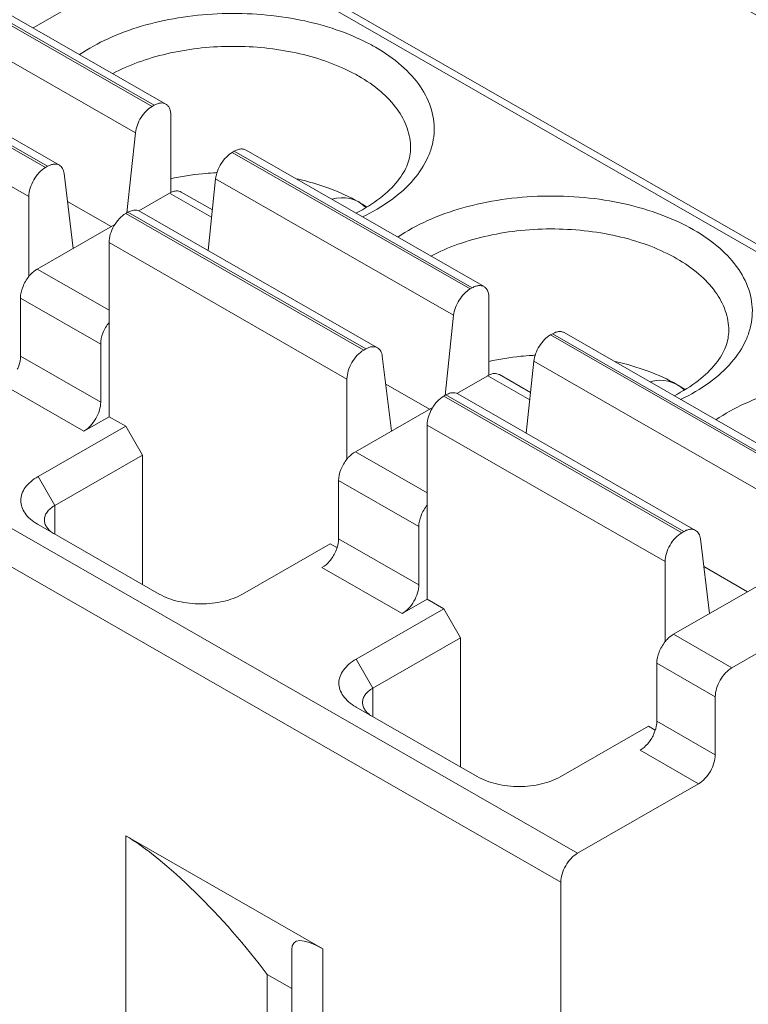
# Model space of a CAD drawing. Header units: centimetres. Extents: x -24.5 to 49.7, y -16.6 to 18.4.
# Tile 42 of 248: x -16.454 to -16.02, y -10.356 to -9.77. Entities that reach past the tile are written whole.
import ezdxf

# ---------------------------------------------------------------- set-up
doc = ezdxf.new("R2010")
doc.units = ezdxf.units.CM
doc.header["$MEASUREMENT"] = 0
doc.layers.add('layer 1', color=7, linetype='Continuous')

msp = doc.modelspace()

# ---------------------------------------------------------------- linework, layer by layer
at = {"layer": 'layer 1', "color": 1, "lineweight": 0}
msp.add_open_spline([(24.98821, 18.39808), (24.98821, 18.39808), (24.98821, -16.60193), (24.98821, -16.60193), (24.98821, -16.60193), (-24.51772, -16.60193), (-24.51772, -16.60193), (-24.51772, -16.60193), (-24.51772, 18.39808), (-24.51772, 18.39808), (-24.51772, 18.39808), (24.98821, 18.39808), (24.98821, 18.39808)], degree=3, knots=[0, 0, 0, 0, 0.25, 0.25, 0.25, 0.5, 0.5, 0.5, 0.75, 0.75, 0.75, 1, 1, 1, 1], dxfattribs=at)
at = {"layer": 'layer 1', "color": 5, "lineweight": 0}
msp.add_open_spline([(-23.26688, 17.18067), (-23.26688, 17.18067), (-23.26688, -15.60944), (-23.26688, -15.60944), (-23.26688, -15.60944), (23.98644, -15.60944), (23.98644, -15.60944)], degree=3, knots=[0, 0, 0, 0, 0.5, 0.5, 0.5, 1, 1, 1, 1], dxfattribs=at)
at = {"layer": 'layer 1', "lineweight": 9}
for points in [[(-15.17172, -10.10249), (-15.17172, -10.10249), (-18.91328, -7.95642), (-18.91328, -7.95642)], [(-15.31556, -10.16891), (-15.31556, -10.16891), (-17.4764, -8.92951), (-17.4764, -8.92951)], [(-15.52202, -12.03093), (-15.52202, -12.03093), (-20.59525, -9.12104), (-20.59525, -9.12104)], [(-20.51822, -9.33791), (-20.51822, -9.33791), (-15.59904, -12.15944), (-15.59904, -12.15944)], [(-16.34656, -9.71806), (-16.34656, -9.71806), (-16.44584, -9.775), (-16.44584, -9.775)], [(-16.34656, -9.71806), (-16.34656, -9.71806), (-15.75675, -10.05635), (-15.75675, -10.05635)], [(-16.33957, -9.71737), (-16.33957, -9.71737), (-15.74976, -10.05568), (-15.74976, -10.05568)], [(-16.37511, -9.82166), (-16.37511, -9.82166), (-16.51672, -9.74044), (-16.51672, -9.74044)], [(-16.5155, -9.73973), (-16.5155, -9.73973), (-16.37389, -9.82096), (-16.37389, -9.82096)], [(-16.5085, -9.73906), (-16.5085, -9.73906), (-16.36689, -9.82029), (-16.36689, -9.82029)], [(-16.52658, -9.7561), (-16.52658, -9.7561), (-16.38496, -9.83733), (-16.38496, -9.83733)], [(-16.43848, -9.85801), (-16.43848, -9.85801), (-16.58009, -9.77679), (-16.58009, -9.77679)], [(-16.57887, -9.77609), (-16.57887, -9.77609), (-16.43726, -9.85731), (-16.43726, -9.85731)], [(-16.57188, -9.7754), (-16.57188, -9.7754), (-16.43026, -9.85663), (-16.43026, -9.85663)], [(-16.24221, -9.78646), (-16.24432, -9.78525), (-16.24647, -9.7841), (-16.24865, -9.78302)], [(-16.59003, -9.794), (-16.59003, -9.794), (-16.44842, -9.87522), (-16.44842, -9.87522)], [(-16.25215, -9.80367), (-16.25426, -9.80246), (-16.25642, -9.80132), (-16.25862, -9.80025)], [(-16.37389, -9.82096), (-16.37389, -9.82096), (-16.37511, -9.82166), (-16.37511, -9.82166)], [(-16.36395, -9.87286), (-16.36395, -9.87286), (-16.36395, -9.82677), (-16.36395, -9.82677)], [(-16.38496, -9.83733), (-16.38496, -9.83733), (-16.39004, -9.88495), (-16.39004, -9.88495)], [(-16.32619, -9.84832), (-16.32619, -9.84832), (-16.32741, -9.84903), (-16.32741, -9.84903)], [(-16.32619, -9.84832), (-16.32619, -9.84832), (-16.18457, -9.92955), (-16.18457, -9.92955)], [(-16.31919, -9.84764), (-16.31919, -9.84764), (-16.17758, -9.92887), (-16.17758, -9.92887)], [(-16.18579, -9.93025), (-16.18579, -9.93025), (-16.32741, -9.84903), (-16.32741, -9.84903)], [(-16.43726, -9.85731), (-16.43726, -9.85731), (-16.43848, -9.85801), (-16.43848, -9.85801)], [(-16.422, -9.90612), (-16.422, -9.90612), (-16.4274, -9.86167), (-16.4274, -9.86167)], [(-16.34181, -9.90736), (-16.34181, -9.90736), (-16.33726, -9.86468), (-16.33726, -9.86468)], [(-16.33727, -9.8611), (-16.33768, -9.86112), (-16.33808, -9.86115), (-16.33848, -9.86117)], [(-16.33644, -9.86105), (-16.33671, -9.86106), (-16.33699, -9.86108), (-16.33727, -9.8611)], [(-16.33726, -9.86468), (-16.33726, -9.86468), (-16.19564, -9.94591), (-16.19564, -9.94591)], [(-16.44842, -9.87522), (-16.44842, -9.87522), (-16.44842, -9.92282), (-16.44842, -9.92282)], [(-16.39937, -9.89314), (-16.39937, -9.89314), (-16.42539, -9.87822), (-16.42539, -9.87822)], [(-16.38303, -9.88377), (-16.38303, -9.88377), (-16.36472, -9.87326), (-16.36472, -9.87326)], [(-16.36395, -9.87286), (-16.36421, -9.87299), (-16.36446, -9.87312), (-16.36472, -9.87326)], [(-16.36472, -9.87326), (-16.36472, -9.87326), (-16.33971, -9.88761), (-16.33971, -9.88761)], [(-16.33924, -9.88319), (-16.33924, -9.88319), (-16.35772, -9.87259), (-16.35772, -9.87259)], [(-16.24806, -9.88154), (-16.25365, -9.87633), (-16.26048, -9.87474), (-16.26822, -9.87684)], [(-16.38256, -9.88399), (-16.38256, -9.88399), (-16.24095, -9.96522), (-16.24095, -9.96522)], [(-16.24754, -9.88132), (-16.24905, -9.88033), (-16.25059, -9.87939), (-16.25215, -9.8785)], [(-16.38956, -9.88467), (-16.38956, -9.88467), (-16.39078, -9.88537), (-16.39078, -9.88537)], [(-16.24917, -9.9666), (-16.24917, -9.9666), (-16.39078, -9.88537), (-16.39078, -9.88537)], [(-16.38956, -9.88467), (-16.38956, -9.88467), (-16.24795, -9.9659), (-16.24795, -9.9659)], [(-16.44345, -9.91843), (-16.44345, -9.91843), (-16.39718, -9.89188), (-16.39718, -9.89188)], [(-16.40071, -9.90259), (-16.40071, -9.90259), (-16.40071, -10.0062), (-16.40071, -10.0062)], [(-16.40071, -9.90259), (-16.40071, -9.90259), (-16.25911, -9.98381), (-16.25911, -9.98381)], [(-16.40071, -9.94294), (-16.40071, -9.94294), (-16.44345, -9.91843), (-16.44345, -9.91843)], [(-16.12197, -10.26584), (-16.12197, -10.26584), (-16.71177, -9.92754), (-16.71177, -9.92754)], [(-16.18457, -9.92955), (-16.18457, -9.92955), (-16.18579, -9.93025), (-16.18579, -9.93025)], [(-16.45339, -9.97017), (-16.45339, -9.97017), (-16.45339, -9.93563), (-16.45339, -9.93563)], [(-16.45339, -9.93563), (-16.45339, -9.93563), (-16.40568, -9.963), (-16.40568, -9.963)], [(-16.17463, -9.98144), (-16.17463, -9.98144), (-16.17463, -9.93536), (-16.17463, -9.93536)], [(-16.7217, -9.94475), (-16.7217, -9.94475), (-16.1319, -10.28305), (-16.1319, -10.28305)], [(-16.19564, -9.94591), (-16.19564, -9.94591), (-16.20072, -9.99354), (-16.20072, -9.99354)], [(-16.13687, -9.95691), (-16.13687, -9.95691), (-16.13809, -9.95761), (-16.13809, -9.95761)], [(-15.99648, -10.03883), (-15.99648, -10.03883), (-16.13809, -9.95761), (-16.13809, -9.95761)], [(-16.13687, -9.95691), (-16.13687, -9.95691), (-15.99525, -10.03813), (-15.99525, -10.03813)], [(-16.12988, -9.95623), (-16.12988, -9.95623), (-15.98826, -10.03746), (-15.98826, -10.03746)], [(-16.40568, -9.99754), (-16.40568, -9.99754), (-16.40568, -9.963), (-16.40568, -9.963)], [(-16.24795, -9.9659), (-16.24795, -9.9659), (-16.24917, -9.9666), (-16.24917, -9.9666)], [(-16.40568, -9.99754), (-16.40568, -9.99754), (-16.45339, -9.97017), (-16.45339, -9.97017)], [(-16.23268, -10.01471), (-16.23268, -10.01471), (-16.23809, -9.97026), (-16.23809, -9.97026)], [(-16.14796, -9.96968), (-16.14836, -9.96971), (-16.14877, -9.96973), (-16.14917, -9.96976)], [(-16.14712, -9.96964), (-16.1474, -9.96965), (-16.14768, -9.96967), (-16.14796, -9.96968)], [(-16.1525, -10.01595), (-16.1525, -10.01595), (-16.14794, -9.97327), (-16.14794, -9.97327)], [(-16.14794, -9.97327), (-16.14794, -9.97327), (-16.00634, -10.0545), (-16.00634, -10.0545)], [(-16.19371, -9.99236), (-16.19371, -9.99236), (-16.1754, -9.98185), (-16.1754, -9.98185)], [(-16.17463, -9.98144), (-16.17489, -9.98157), (-16.17515, -9.9817), (-16.1754, -9.98185)], [(-16.1754, -9.98185), (-16.1754, -9.98185), (-16.15039, -9.99619), (-16.15039, -9.99619)], [(-16.14992, -9.99178), (-16.14992, -9.99178), (-16.16841, -9.98117), (-16.16841, -9.98117)], [(-16.05874, -9.99012), (-16.06434, -9.98492), (-16.07117, -9.98332), (-16.0789, -9.98542)], [(-16.46333, -9.98739), (-16.46333, -9.98739), (-16.41563, -10.01475), (-16.41563, -10.01475)], [(-16.25911, -9.98381), (-16.25911, -9.98381), (-16.25911, -10.03141), (-16.25911, -10.03141)], [(-16.21006, -10.00173), (-16.21006, -10.00173), (-16.23608, -9.98681), (-16.23608, -9.98681)], [(-16.05823, -9.9899), (-16.05973, -9.98892), (-16.06127, -9.98798), (-16.06283, -9.98709)], [(-16.20024, -9.99326), (-16.20024, -9.99326), (-16.20146, -9.99396), (-16.20146, -9.99396)], [(-16.05985, -10.07519), (-16.05985, -10.07519), (-16.20146, -9.99396), (-16.20146, -9.99396)], [(-16.20024, -9.99326), (-16.20024, -9.99326), (-16.05863, -10.07448), (-16.05863, -10.07448)], [(-16.19325, -9.99258), (-16.19325, -9.99258), (-16.05164, -10.07381), (-16.05164, -10.07381)], [(-16.25414, -10.02701), (-16.25414, -10.02701), (-16.20786, -10.00047), (-16.20786, -10.00047)], [(-16.41563, -10.01475), (-16.41563, -10.01475), (-16.40071, -10.0062), (-16.40071, -10.0062)], [(-16.39078, -10.0119), (-16.39078, -10.0119), (-16.40071, -10.0062), (-16.40071, -10.0062)], [(-16.39078, -10.0119), (-16.39078, -10.0119), (-16.44295, -10.04182), (-16.44295, -10.04182)], [(-16.39078, -10.0119), (-16.39078, -10.0119), (-16.38084, -10.02911), (-16.38084, -10.02911)], [(-16.21141, -10.01117), (-16.21141, -10.01117), (-16.06979, -10.09239), (-16.06979, -10.09239)], [(-16.21141, -10.01117), (-16.21141, -10.01117), (-16.21141, -10.11478), (-16.21141, -10.11478)], [(-16.38084, -10.02911), (-16.38084, -10.02911), (-16.43302, -10.05904), (-16.43302, -10.05904)], [(-16.38084, -10.02911), (-16.38084, -10.02911), (-16.38084, -10.10595), (-16.38084, -10.10595)], [(-16.21141, -10.05152), (-16.21141, -10.05152), (-16.25414, -10.02701), (-16.25414, -10.02701)], [(-16.43302, -10.05904), (-16.43302, -10.05904), (-16.44295, -10.04182), (-16.44295, -10.04182)], [(-16.26407, -10.04422), (-16.26407, -10.04422), (-16.21637, -10.07159), (-16.21637, -10.07159)], [(-16.26407, -10.07876), (-16.26407, -10.07876), (-16.26407, -10.04422), (-16.26407, -10.04422)], [(-16.43302, -10.07602), (-16.43302, -10.07602), (-16.43302, -10.05904), (-16.43302, -10.05904)], [(-16.44295, -10.07032), (-16.44295, -10.07032), (-16.44319, -10.07018), (-16.44319, -10.07018)], [(-16.37091, -10.11165), (-16.37091, -10.11165), (-16.44295, -10.07032), (-16.44295, -10.07032)], [(-16.21637, -10.10612), (-16.21637, -10.10612), (-16.21637, -10.07159), (-16.21637, -10.07159)], [(-16.05863, -10.07448), (-16.05863, -10.07448), (-16.05985, -10.07519), (-16.05985, -10.07519)], [(-16.32122, -10.11165), (-16.32122, -10.11165), (-16.26904, -10.08172), (-16.26904, -10.08172)], [(-16.26506, -10.08401), (-16.26506, -10.08401), (-16.26904, -10.08172), (-16.26904, -10.08172)], [(-16.21637, -10.10612), (-16.21637, -10.10612), (-16.26407, -10.07876), (-16.26407, -10.07876)], [(-16.04338, -10.12329), (-16.04338, -10.12329), (-16.04878, -10.07884), (-16.04878, -10.07884)], [(-16.06979, -10.09239), (-16.06979, -10.09239), (-16.06979, -10.13999), (-16.06979, -10.13999)], [(-16.06482, -10.1356), (-16.06482, -10.1356), (-15.98609, -10.09044), (-15.98609, -10.09044)], [(-16.27401, -10.09597), (-16.27401, -10.09597), (-16.22631, -10.12333), (-16.22631, -10.12333)], [(-16.02075, -10.11032), (-16.02075, -10.11032), (-16.04676, -10.09539), (-16.04676, -10.09539)], [(-15.58413, -12.92798), (-15.58413, -12.92798), (-20.50332, -10.10645), (-20.50332, -10.10645)], [(-16.03004, -10.15555), (-16.03004, -10.15555), (-15.95131, -10.11039), (-15.95131, -10.11039)], [(-15.59904, -12.93653), (-15.59904, -12.93653), (-20.51822, -10.115), (-20.51822, -10.115)], [(-16.22631, -10.12333), (-16.22631, -10.12333), (-16.21141, -10.11478), (-16.21141, -10.11478)], [(-16.20146, -10.12048), (-16.20146, -10.12048), (-16.21141, -10.11478), (-16.21141, -10.11478)], [(-16.20146, -10.12048), (-16.20146, -10.12048), (-16.25364, -10.15041), (-16.25364, -10.15041)], [(-16.20146, -10.12048), (-16.20146, -10.12048), (-16.19153, -10.1377), (-16.19153, -10.1377)], [(-16.03004, -10.15555), (-16.03004, -10.15555), (-16.06482, -10.1356), (-16.06482, -10.1356)], [(-16.19153, -10.1377), (-16.19153, -10.1377), (-16.2437, -10.16762), (-16.2437, -10.16762)], [(-16.19153, -10.1377), (-16.19153, -10.1377), (-16.19153, -10.21453), (-16.19153, -10.21453)], [(-16.2437, -10.16762), (-16.2437, -10.16762), (-16.25364, -10.15041), (-16.25364, -10.15041)], [(-16.07476, -10.15281), (-16.07476, -10.15281), (-16.03997, -10.17276), (-16.03997, -10.17276)], [(-16.07476, -10.18734), (-16.07476, -10.18734), (-16.07476, -10.15281), (-16.07476, -10.15281)], [(-16.2437, -10.18461), (-16.2437, -10.18461), (-16.2437, -10.16762), (-16.2437, -10.16762)], [(-16.03997, -10.2073), (-16.03997, -10.2073), (-16.03997, -10.17276), (-16.03997, -10.17276)], [(-16.25364, -10.17891), (-16.25364, -10.17891), (-16.25388, -10.17877), (-16.25388, -10.17877)], [(-16.25364, -10.17891), (-16.25364, -10.17891), (-16.18159, -10.22024), (-16.18159, -10.22024)], [(-16.03997, -10.2073), (-16.03997, -10.2073), (-16.07476, -10.18734), (-16.07476, -10.18734)], [(-16.1319, -10.22024), (-16.1319, -10.22024), (-16.07973, -10.19031), (-16.07973, -10.19031)], [(-16.07574, -10.19259), (-16.07574, -10.19259), (-16.07973, -10.19031), (-16.07973, -10.19031)], [(-16.08469, -10.20456), (-16.08469, -10.20456), (-16.04992, -10.22451), (-16.04992, -10.22451)], [(-16.12197, -10.26584), (-16.12197, -10.26584), (-16.04992, -10.22451), (-16.04992, -10.22451)], [(-16.39078, -10.25544), (-16.39078, -10.25544), (-16.39078, -10.5744), (-16.39078, -10.5744)], [(-16.27351, -10.32271), (-16.27351, -10.32271), (-16.39078, -10.25544), (-16.39078, -10.25544)], [(-16.30659, -10.33789), (-16.33175, -10.30401), (-16.368, -10.26851), (-16.39078, -10.25544)], [(-16.1319, -10.40393), (-16.1319, -10.40393), (-16.1319, -10.28305), (-16.1319, -10.28305)], [(-16.27351, -10.32271), (-16.28537, -10.3159), (-16.29203, -10.31613), (-16.29203, -10.32333)], [(-16.27351, -10.64166), (-16.27351, -10.64166), (-16.27351, -10.32271), (-16.27351, -10.32271)], [(-16.29203, -10.6423), (-16.29203, -10.6423), (-16.29203, -10.32333), (-16.29203, -10.32333)], [(-16.30659, -10.65686), (-16.30659, -10.65686), (-16.30659, -10.33789), (-16.30659, -10.33789)], [(-16.29203, -10.34624), (-16.29203, -10.34624), (-16.30659, -10.33789), (-16.30659, -10.33789)]]:
    msp.add_open_spline(points, degree=3, dxfattribs=at)
for points, knots in [([(-16.41822, -9.79088), (-16.41289, -9.78724), (-16.4072, -9.7841), (-16.40132, -9.78141), (-16.3949, -9.77846), (-16.38827, -9.77603), (-16.3815, -9.77403), (-16.3743, -9.7719), (-16.36696, -9.77025), (-16.35954, -9.76903), (-16.35186, -9.76777), (-16.34408, -9.76697), (-16.3363, -9.76661), (-16.32843, -9.76625), (-16.32054, -9.76632), (-16.31268, -9.76686), (-16.30494, -9.76739), (-16.29723, -9.76834), (-16.2896, -9.76977), (-16.28229, -9.77114), (-16.27506, -9.77294), (-16.26797, -9.77523), (-16.26136, -9.77737), (-16.25488, -9.77994), (-16.24865, -9.78302)], [0, 0, 0, 0, 0.125, 0.125, 0.125, 0.25, 0.25, 0.25, 0.375, 0.375, 0.375, 0.5, 0.5, 0.5, 0.625, 0.625, 0.625, 0.75, 0.75, 0.75, 0.875, 0.875, 0.875, 1, 1, 1, 1]), ([(-16.39847, -9.80216), (-16.39362, -9.79956), (-16.38855, -9.79734), (-16.38337, -9.79545), (-16.37783, -9.79342), (-16.37216, -9.79176), (-16.36641, -9.79042), (-16.35423, -9.78757), (-16.34171, -9.78615), (-16.32917, -9.78598), (-16.31657, -9.7858), (-16.30395, -9.78691), (-16.29161, -9.7894), (-16.28575, -9.7906), (-16.27994, -9.7921), (-16.27426, -9.79397), (-16.26892, -9.79573), (-16.26367, -9.79781), (-16.25862, -9.80025)], [0, 0, 0, 0, 0.166667, 0.166667, 0.166667, 0.333333, 0.333333, 0.333333, 0.5, 0.5, 0.5, 0.666667, 0.666667, 0.666667, 0.833333, 0.833333, 0.833333, 1, 1, 1, 1]), ([(-16.24221, -9.78646), (-16.2367, -9.78962), (-16.23143, -9.79326), (-16.22663, -9.79746), (-16.22238, -9.8012), (-16.21852, -9.80538), (-16.21534, -9.81008), (-16.2125, -9.81428), (-16.21022, -9.81889), (-16.20881, -9.82375), (-16.20815, -9.82605), (-16.20769, -9.82842), (-16.20744, -9.8308), (-16.20719, -9.83316), (-16.20715, -9.83553), (-16.20734, -9.8379), (-16.20752, -9.84028), (-16.20792, -9.84265), (-16.20852, -9.84496), (-16.20913, -9.84735), (-16.20996, -9.84967), (-16.21096, -9.85192), (-16.21312, -9.85674), (-16.21609, -9.8612), (-16.21954, -9.86522), (-16.22343, -9.86974), (-16.22791, -9.87371), (-16.23271, -9.87721), (-16.2381, -9.88115), (-16.2439, -9.88451), (-16.2499, -9.8874)], [0, 0, 0, 0, 0.1, 0.1, 0.1, 0.2, 0.2, 0.2, 0.3, 0.3, 0.3, 0.4, 0.4, 0.4, 0.5, 0.5, 0.5, 0.6, 0.6, 0.6, 0.7, 0.7, 0.7, 0.8, 0.8, 0.8, 0.9, 0.9, 0.9, 1, 1, 1, 1]), ([(-16.25215, -9.80367), (-16.24753, -9.80632), (-16.2431, -9.80935), (-16.23904, -9.81283), (-16.23542, -9.81594), (-16.23209, -9.81941), (-16.2293, -9.82328), (-16.22679, -9.82676), (-16.22471, -9.83058), (-16.2233, -9.83462), (-16.22264, -9.83653), (-16.22212, -9.8385), (-16.22179, -9.8405), (-16.22145, -9.84245), (-16.22128, -9.84444), (-16.22128, -9.84642)], [0, 0, 0, 0, 0.2, 0.2, 0.2, 0.4, 0.4, 0.4, 0.6, 0.6, 0.6, 0.8, 0.8, 0.8, 1, 1, 1, 1]), ([(-16.36689, -9.82029), (-16.36736, -9.82002), (-16.36787, -9.81984), (-16.3684, -9.81973), (-16.36896, -9.81962), (-16.36954, -9.8196), (-16.37011, -9.81966), (-16.37074, -9.81972), (-16.37136, -9.81987), (-16.37196, -9.82007), (-16.37263, -9.82031), (-16.37327, -9.82061), (-16.37389, -9.82096)], [0, 0, 0, 0, 0.25, 0.25, 0.25, 0.5, 0.5, 0.5, 0.75, 0.75, 0.75, 1, 1, 1, 1]), ([(-16.37511, -9.82166), (-16.37639, -9.8224), (-16.37756, -9.82335), (-16.37861, -9.82441), (-16.37977, -9.82558), (-16.38079, -9.82688), (-16.38166, -9.82828), (-16.38255, -9.82969), (-16.38329, -9.8312), (-16.38387, -9.83277), (-16.38441, -9.83425), (-16.3848, -9.83577), (-16.38496, -9.83733)], [0, 0, 0, 0, 0.25, 0.25, 0.25, 0.5, 0.5, 0.5, 0.75, 0.75, 0.75, 1, 1, 1, 1]), ([(-16.36395, -9.82677), (-16.36395, -9.82605), (-16.36401, -9.82534), (-16.36414, -9.82463), (-16.36427, -9.824), (-16.36445, -9.82337), (-16.36472, -9.82278), (-16.36495, -9.82225), (-16.36526, -9.82175), (-16.36564, -9.82132), (-16.366, -9.8209), (-16.36642, -9.82055), (-16.36689, -9.82029)], [0, 0, 0, 0, 0.25, 0.25, 0.25, 0.5, 0.5, 0.5, 0.75, 0.75, 0.75, 1, 1, 1, 1]), ([(-16.32619, -9.84832), (-16.32593, -9.84818), (-16.32567, -9.84804), (-16.32541, -9.84791), (-16.32468, -9.84756), (-16.3239, -9.84728), (-16.3231, -9.84712)], [0, 0, 0, 0, 0.5, 0.5, 0.5, 1, 1, 1, 1]), ([(-16.3231, -9.84712), (-16.32242, -9.84699), (-16.3217, -9.84695), (-16.32101, -9.84704), (-16.32037, -9.84712), (-16.31974, -9.84733), (-16.31919, -9.84764)], [0, 0, 0, 0, 0.5, 0.5, 0.5, 1, 1, 1, 1]), ([(-16.22127, -9.84642), (-16.22127, -9.84799), (-16.22142, -9.84956), (-16.22171, -9.85111), (-16.22202, -9.85276), (-16.22248, -9.85437), (-16.22307, -9.85594), (-16.22372, -9.85766), (-16.22453, -9.85933), (-16.22545, -9.86092), (-16.22647, -9.86269), (-16.22763, -9.86438), (-16.2289, -9.86599), (-16.23187, -9.86976), (-16.2354, -9.87307), (-16.23921, -9.87602), (-16.24374, -9.87954), (-16.24866, -9.88255), (-16.25376, -9.88514)], [0, 0, 0, 0, 0.166667, 0.166667, 0.166667, 0.333333, 0.333333, 0.333333, 0.5, 0.5, 0.5, 0.666667, 0.666667, 0.666667, 0.833333, 0.833333, 0.833333, 1, 1, 1, 1]), ([(-16.33726, -9.86468), (-16.33709, -9.86314), (-16.33671, -9.8616), (-16.33617, -9.86014), (-16.3356, -9.85856), (-16.33485, -9.85706), (-16.33396, -9.85564), (-16.33309, -9.85425), (-16.33207, -9.85294), (-16.33091, -9.85177), (-16.32986, -9.85071), (-16.32869, -9.84976), (-16.32741, -9.84903)], [0, 0, 0, 0, 0.25, 0.25, 0.25, 0.5, 0.5, 0.5, 0.75, 0.75, 0.75, 1, 1, 1, 1]), ([(-16.43848, -9.85801), (-16.43989, -9.85882), (-16.44116, -9.85988), (-16.44229, -9.86107), (-16.44353, -9.86238), (-16.44461, -9.86385), (-16.44551, -9.86541), (-16.44641, -9.86698), (-16.44714, -9.86865), (-16.44766, -9.87039), (-16.44813, -9.87196), (-16.44842, -9.87359), (-16.44842, -9.87522)], [0, 0, 0, 0, 0.25, 0.25, 0.25, 0.5, 0.5, 0.5, 0.75, 0.75, 0.75, 1, 1, 1, 1]), ([(-16.43026, -9.85664), (-16.43073, -9.85637), (-16.43124, -9.85618), (-16.43177, -9.85608), (-16.43233, -9.85597), (-16.43291, -9.85596), (-16.43347, -9.85601), (-16.43411, -9.85607), (-16.43473, -9.85622), (-16.43534, -9.85643), (-16.436, -9.85666), (-16.43664, -9.85696), (-16.43726, -9.85731)], [0, 0, 0, 0, 0.25, 0.25, 0.25, 0.5, 0.5, 0.5, 0.75, 0.75, 0.75, 1, 1, 1, 1]), ([(-16.4274, -9.86167), (-16.42754, -9.86061), (-16.42781, -9.85954), (-16.42836, -9.8586), (-16.42882, -9.8578), (-16.42948, -9.85709), (-16.43026, -9.85664)], [0, 0, 0, 0, 0.5, 0.5, 0.5, 1, 1, 1, 1]), ([(-16.33848, -9.86117), (-16.34066, -9.86131), (-16.34283, -9.86149), (-16.345, -9.86171), (-16.3514, -9.86236), (-16.35777, -9.86335), (-16.36404, -9.86472)], [0, 0, 0, 0, 0.5, 0.5, 0.5, 1, 1, 1, 1]), ([(-16.25215, -9.8785), (-16.25759, -9.87537), (-16.26334, -9.87276), (-16.26924, -9.87056), (-16.27563, -9.86818), (-16.28219, -9.86629), (-16.28884, -9.86482)], [0, 0, 0, 0, 0.5, 0.5, 0.5, 1, 1, 1, 1]), ([(-16.36395, -9.87286), (-16.36369, -9.87274), (-16.36342, -9.87262), (-16.36316, -9.87251), (-16.36241, -9.87222), (-16.36163, -9.87202), (-16.36084, -9.87196)], [0, 0, 0, 0, 0.5, 0.5, 0.5, 1, 1, 1, 1]), ([(-16.36084, -9.87196), (-16.36029, -9.87191), (-16.35973, -9.87193), (-16.35918, -9.87204), (-16.35867, -9.87215), (-16.35817, -9.87233), (-16.35772, -9.87259)], [0, 0, 0, 0, 0.5, 0.5, 0.5, 1, 1, 1, 1]), ([(-16.22892, -9.89947), (-16.22332, -9.89565), (-16.21734, -9.8924), (-16.21116, -9.88961), (-16.20439, -9.88656), (-16.19738, -9.88407), (-16.19024, -9.88205), (-16.18264, -9.8799), (-16.17488, -9.87827), (-16.16706, -9.87712), (-16.15896, -9.87593), (-16.15079, -9.87524), (-16.1426, -9.87504), (-16.13438, -9.87483), (-16.12613, -9.87511), (-16.11793, -9.87588), (-16.10991, -9.87664), (-16.10195, -9.87788), (-16.09408, -9.87963), (-16.08662, -9.88129), (-16.07926, -9.88342), (-16.07209, -9.88611), (-16.06548, -9.88858), (-16.05902, -9.89153), (-16.0529, -9.89504)], [0, 0, 0, 0, 0.125, 0.125, 0.125, 0.25, 0.25, 0.25, 0.375, 0.375, 0.375, 0.5, 0.5, 0.5, 0.625, 0.625, 0.625, 0.75, 0.75, 0.75, 0.875, 0.875, 0.875, 1, 1, 1, 1]), ([(-16.38956, -9.88467), (-16.38927, -9.88451), (-16.38897, -9.88435), (-16.38866, -9.8842), (-16.38783, -9.88382), (-16.38694, -9.88352), (-16.38604, -9.8834)], [0, 0, 0, 0, 0.5, 0.5, 0.5, 1, 1, 1, 1]), ([(-16.38604, -9.8834), (-16.38542, -9.88332), (-16.38479, -9.88331), (-16.38418, -9.88342), (-16.38361, -9.88352), (-16.38306, -9.88371), (-16.38256, -9.88399)], [0, 0, 0, 0, 0.5, 0.5, 0.5, 1, 1, 1, 1]), ([(-16.40071, -9.90259), (-16.40071, -9.90095), (-16.40043, -9.89932), (-16.39996, -9.89774), (-16.39944, -9.89601), (-16.39871, -9.89434), (-16.39781, -9.89278), (-16.39691, -9.89121), (-16.39583, -9.88975), (-16.39458, -9.88843), (-16.39346, -9.88725), (-16.39219, -9.88619), (-16.39078, -9.88537)], [0, 0, 0, 0, 0.25, 0.25, 0.25, 0.5, 0.5, 0.5, 0.75, 0.75, 0.75, 1, 1, 1, 1]), ([(-16.20917, -9.91074), (-16.20403, -9.908), (-16.19864, -9.90567), (-16.19314, -9.9037), (-16.18723, -9.90159), (-16.18119, -9.89989), (-16.17506, -9.89855), (-16.16865, -9.89713), (-16.16214, -9.89611), (-16.1556, -9.89546), (-16.14891, -9.89479), (-16.14219, -9.89448), (-16.13547, -9.89455), (-16.12877, -9.89462), (-16.12207, -9.89506), (-16.11541, -9.89588), (-16.10893, -9.89666), (-16.1025, -9.89782), (-16.09616, -9.89936), (-16.09013, -9.90082), (-16.0842, -9.90265), (-16.07841, -9.90488), (-16.07305, -9.90696), (-16.06782, -9.9094), (-16.06283, -9.91226)], [0, 0, 0, 0, 0.125, 0.125, 0.125, 0.25, 0.25, 0.25, 0.375, 0.375, 0.375, 0.5, 0.5, 0.5, 0.625, 0.625, 0.625, 0.75, 0.75, 0.75, 0.875, 0.875, 0.875, 1, 1, 1, 1]), ([(-16.0529, -9.89504), (-16.04738, -9.8982), (-16.04211, -9.90184), (-16.03732, -9.90605), (-16.03307, -9.90978), (-16.0292, -9.91396), (-16.02603, -9.91866), (-16.02319, -9.92286), (-16.0209, -9.92747), (-16.0195, -9.93233), (-16.01884, -9.93464), (-16.01837, -9.937), (-16.01812, -9.93939), (-16.01787, -9.94174), (-16.01784, -9.94412), (-16.01802, -9.94648), (-16.0182, -9.94887), (-16.0186, -9.95123), (-16.0192, -9.95355), (-16.01982, -9.95594), (-16.02064, -9.95826), (-16.02165, -9.96051), (-16.0238, -9.96533), (-16.02678, -9.96979), (-16.03023, -9.9738), (-16.03411, -9.97832), (-16.0386, -9.98229), (-16.0434, -9.9858), (-16.04879, -9.98974), (-16.05459, -9.99309), (-16.06059, -9.99598)], [0, 0, 0, 0, 0.1, 0.1, 0.1, 0.2, 0.2, 0.2, 0.3, 0.3, 0.3, 0.4, 0.4, 0.4, 0.5, 0.5, 0.5, 0.6, 0.6, 0.6, 0.7, 0.7, 0.7, 0.8, 0.8, 0.8, 0.9, 0.9, 0.9, 1, 1, 1, 1]), ([(-16.06283, -9.91226), (-16.05821, -9.9149), (-16.05378, -9.91793), (-16.04973, -9.92141), (-16.0461, -9.92453), (-16.04278, -9.92799), (-16.03998, -9.93187), (-16.03747, -9.93535), (-16.03539, -9.93916), (-16.03399, -9.94321), (-16.03333, -9.94512), (-16.03281, -9.94708), (-16.03247, -9.94908), (-16.03213, -9.95104), (-16.03196, -9.95302), (-16.03196, -9.955)], [0, 0, 0, 0, 0.2, 0.2, 0.2, 0.4, 0.4, 0.4, 0.6, 0.6, 0.6, 0.8, 0.8, 0.8, 1, 1, 1, 1]), ([(-16.44842, -9.92282), (-16.44805, -9.92236), (-16.44766, -9.92191), (-16.44726, -9.92148), (-16.44613, -9.9203), (-16.44486, -9.91923), (-16.44345, -9.91843)], [0, 0, 0, 0, 0.5, 0.5, 0.5, 1, 1, 1, 1]), ([(-16.45339, -9.93563), (-16.45339, -9.93342), (-16.45287, -9.93121), (-16.45205, -9.92912), (-16.45117, -9.92684), (-16.44994, -9.92471), (-16.44842, -9.92282)], [0, 0, 0, 0, 0.5, 0.5, 0.5, 1, 1, 1, 1]), ([(-16.18579, -9.93025), (-16.18708, -9.93099), (-16.18824, -9.93194), (-16.18929, -9.93299), (-16.19046, -9.93417), (-16.19147, -9.93547), (-16.19235, -9.93686), (-16.19323, -9.93828), (-16.19399, -9.93979), (-16.19456, -9.94136), (-16.1951, -9.94283), (-16.19548, -9.94436), (-16.19564, -9.94591)], [0, 0, 0, 0, 0.25, 0.25, 0.25, 0.5, 0.5, 0.5, 0.75, 0.75, 0.75, 1, 1, 1, 1]), ([(-16.17758, -9.92887), (-16.17804, -9.92861), (-16.17855, -9.92842), (-16.17908, -9.92831), (-16.17964, -9.92821), (-16.18022, -9.92819), (-16.18079, -9.92824), (-16.18142, -9.92831), (-16.18205, -9.92845), (-16.18264, -9.92866), (-16.18332, -9.9289), (-16.18396, -9.9292), (-16.18457, -9.92955)], [0, 0, 0, 0, 0.25, 0.25, 0.25, 0.5, 0.5, 0.5, 0.75, 0.75, 0.75, 1, 1, 1, 1]), ([(-16.17463, -9.93536), (-16.17463, -9.93464), (-16.17469, -9.93392), (-16.17483, -9.93322), (-16.17495, -9.93258), (-16.17513, -9.93196), (-16.1754, -9.93137), (-16.17564, -9.93084), (-16.17595, -9.93034), (-16.17633, -9.9299), (-16.17669, -9.92949), (-16.17711, -9.92914), (-16.17758, -9.92887)], [0, 0, 0, 0, 0.25, 0.25, 0.25, 0.5, 0.5, 0.5, 0.75, 0.75, 0.75, 1, 1, 1, 1]), ([(-16.40071, -9.95018), (-16.40224, -9.95206), (-16.40347, -9.95419), (-16.40435, -9.95648), (-16.40516, -9.95856), (-16.40568, -9.96078), (-16.40568, -9.963)], [0, 0, 0, 0, 0.5, 0.5, 0.5, 1, 1, 1, 1]), ([(-16.14794, -9.97327), (-16.14778, -9.97172), (-16.1474, -9.97019), (-16.14686, -9.96873), (-16.14628, -9.96715), (-16.14553, -9.96564), (-16.14464, -9.96423), (-16.14377, -9.96284), (-16.14275, -9.96153), (-16.14159, -9.96036), (-16.14055, -9.95929), (-16.13938, -9.95835), (-16.13809, -9.95761)], [0, 0, 0, 0, 0.25, 0.25, 0.25, 0.5, 0.5, 0.5, 0.75, 0.75, 0.75, 1, 1, 1, 1]), ([(-16.13687, -9.95691), (-16.13662, -9.95677), (-16.13636, -9.95662), (-16.13609, -9.9565), (-16.13536, -9.95615), (-16.13459, -9.95587), (-16.13379, -9.95571)], [0, 0, 0, 0, 0.5, 0.5, 0.5, 1, 1, 1, 1]), ([(-16.13379, -9.95571), (-16.1331, -9.95558), (-16.13239, -9.95553), (-16.13169, -9.95563), (-16.13106, -9.95571), (-16.13043, -9.95591), (-16.12988, -9.95623)], [0, 0, 0, 0, 0.5, 0.5, 0.5, 1, 1, 1, 1]), ([(-16.03196, -9.955), (-16.03196, -9.95658), (-16.03211, -9.95815), (-16.03239, -9.9597), (-16.0327, -9.96135), (-16.03316, -9.96296), (-16.03376, -9.96453), (-16.0344, -9.96625), (-16.03521, -9.96791), (-16.03613, -9.96951), (-16.03716, -9.97128), (-16.03832, -9.97297), (-16.03959, -9.97457), (-16.04256, -9.97834), (-16.04609, -9.98165), (-16.04989, -9.98461), (-16.05443, -9.98813), (-16.05934, -9.99113), (-16.06445, -9.99373)], [0, 0, 0, 0, 0.166667, 0.166667, 0.166667, 0.333333, 0.333333, 0.333333, 0.5, 0.5, 0.5, 0.666667, 0.666667, 0.666667, 0.833333, 0.833333, 0.833333, 1, 1, 1, 1]), ([(-16.24095, -9.96522), (-16.24141, -9.96495), (-16.24192, -9.96477), (-16.24245, -9.96466), (-16.24301, -9.96456), (-16.2436, -9.96454), (-16.24417, -9.96459), (-16.2448, -9.96466), (-16.24542, -9.9648), (-16.24602, -9.96501), (-16.24669, -9.96525), (-16.24733, -9.96555), (-16.24795, -9.9659)], [0, 0, 0, 0, 0.25, 0.25, 0.25, 0.5, 0.5, 0.5, 0.75, 0.75, 0.75, 1, 1, 1, 1]), ([(-16.23809, -9.97026), (-16.23822, -9.9692), (-16.2385, -9.96813), (-16.23904, -9.96719), (-16.23951, -9.96639), (-16.24016, -9.96568), (-16.24095, -9.96522)], [0, 0, 0, 0, 0.5, 0.5, 0.5, 1, 1, 1, 1]), ([(-16.45529, -9.97804), (-16.45498, -9.97738), (-16.45471, -9.97671), (-16.45447, -9.97603), (-16.45381, -9.97415), (-16.45339, -9.97216), (-16.45339, -9.97017)], [0, 0, 0, 0, 0.5, 0.5, 0.5, 1, 1, 1, 1]), ([(-16.24917, -9.9666), (-16.25057, -9.96741), (-16.25185, -9.96847), (-16.25297, -9.96966), (-16.25421, -9.97097), (-16.25529, -9.97244), (-16.2562, -9.974), (-16.2571, -9.97557), (-16.25783, -9.97723), (-16.25835, -9.97897), (-16.25882, -9.98054), (-16.25911, -9.98217), (-16.25911, -9.98381)], [0, 0, 0, 0, 0.25, 0.25, 0.25, 0.5, 0.5, 0.5, 0.75, 0.75, 0.75, 1, 1, 1, 1]), ([(-16.14917, -9.96976), (-16.15135, -9.9699), (-16.15352, -9.97008), (-16.15569, -9.9703), (-16.16208, -9.97095), (-16.16845, -9.97194), (-16.17473, -9.9733)], [0, 0, 0, 0, 0.5, 0.5, 0.5, 1, 1, 1, 1]), ([(-16.06283, -9.98709), (-16.06829, -9.98396), (-16.07403, -9.98134), (-16.07993, -9.97915), (-16.08632, -9.97676), (-16.09288, -9.97487), (-16.09952, -9.97341)], [0, 0, 0, 0, 0.5, 0.5, 0.5, 1, 1, 1, 1]), ([(-16.17463, -9.98144), (-16.17437, -9.98132), (-16.17411, -9.98121), (-16.17384, -9.9811), (-16.17309, -9.98081), (-16.17231, -9.98061), (-16.17153, -9.98054)], [0, 0, 0, 0, 0.5, 0.5, 0.5, 1, 1, 1, 1]), ([(-16.17153, -9.98054), (-16.17097, -9.9805), (-16.17042, -9.98052), (-16.16987, -9.98063), (-16.16936, -9.98073), (-16.16886, -9.98092), (-16.16841, -9.98117)], [0, 0, 0, 0, 0.5, 0.5, 0.5, 1, 1, 1, 1]), ([(-16.03959, -10.00806), (-16.03426, -10.00441), (-16.02857, -10.00128), (-16.02269, -9.99858), (-16.01628, -9.99564), (-16.00964, -9.99321), (-16.00288, -9.9912), (-15.99568, -9.98907), (-15.98833, -9.98742), (-15.98092, -9.9862), (-15.97322, -9.98494), (-15.96546, -9.98414), (-15.95767, -9.98378), (-15.9498, -9.98342), (-15.94191, -9.9835), (-15.93405, -9.98403), (-15.92631, -9.98456), (-15.9186, -9.98551), (-15.91098, -9.98695), (-15.90366, -9.98831), (-15.89643, -9.99011), (-15.88935, -9.99241), (-15.88273, -9.99454), (-15.87625, -9.99711), (-15.87002, -10.0002)], [0, 0, 0, 0, 0.125, 0.125, 0.125, 0.25, 0.25, 0.25, 0.375, 0.375, 0.375, 0.5, 0.5, 0.5, 0.625, 0.625, 0.625, 0.75, 0.75, 0.75, 0.875, 0.875, 0.875, 1, 1, 1, 1]), ([(-16.21141, -10.01117), (-16.21141, -10.00954), (-16.21111, -10.00791), (-16.21065, -10.00633), (-16.21013, -10.00459), (-16.2094, -10.00293), (-16.20849, -10.00136), (-16.20759, -9.9998), (-16.20652, -9.99833), (-16.20527, -9.99702), (-16.20415, -9.99583), (-16.20288, -9.99477), (-16.20146, -9.99396)], [0, 0, 0, 0, 0.25, 0.25, 0.25, 0.5, 0.5, 0.5, 0.75, 0.75, 0.75, 1, 1, 1, 1]), ([(-16.20024, -9.99326), (-16.19995, -9.99309), (-16.19965, -9.99293), (-16.19935, -9.99279), (-16.19851, -9.9924), (-16.19763, -9.9921), (-16.19672, -9.99198)], [0, 0, 0, 0, 0.5, 0.5, 0.5, 1, 1, 1, 1]), ([(-16.19672, -9.99198), (-16.19611, -9.9919), (-16.19548, -9.9919), (-16.19486, -9.99201), (-16.1943, -9.9921), (-16.19375, -9.99229), (-16.19325, -9.99258)], [0, 0, 0, 0, 0.5, 0.5, 0.5, 1, 1, 1, 1]), ([(-16.40568, -9.99754), (-16.40568, -9.99917), (-16.40598, -10.0008), (-16.40644, -10.00238), (-16.40696, -10.00411), (-16.40769, -10.00578), (-16.4086, -10.00735), (-16.4095, -10.00891), (-16.41057, -10.01037), (-16.41182, -10.01169), (-16.41295, -10.01288), (-16.41421, -10.01394), (-16.41563, -10.01475)], [0, 0, 0, 0, 0.25, 0.25, 0.25, 0.5, 0.5, 0.5, 0.75, 0.75, 0.75, 1, 1, 1, 1]), ([(-16.25911, -10.03141), (-16.25873, -10.03094), (-16.25835, -10.0305), (-16.25794, -10.03007), (-16.25681, -10.02888), (-16.25555, -10.02782), (-16.25414, -10.02701)], [0, 0, 0, 0, 0.5, 0.5, 0.5, 1, 1, 1, 1]), ([(-16.26407, -10.04422), (-16.26407, -10.042), (-16.26355, -10.03979), (-16.26274, -10.0377), (-16.26185, -10.03542), (-16.26062, -10.03329), (-16.25911, -10.03141)], [0, 0, 0, 0, 0.5, 0.5, 0.5, 1, 1, 1, 1]), ([(-16.44319, -10.07018), (-16.44471, -10.0693), (-16.44616, -10.06828), (-16.44749, -10.06712), (-16.44867, -10.06609), (-16.44976, -10.06493), (-16.45067, -10.06365), (-16.45149, -10.06249), (-16.45216, -10.06123), (-16.45261, -10.05989), (-16.45303, -10.05863), (-16.45326, -10.0573), (-16.45324, -10.05597), (-16.45324, -10.05464), (-16.45298, -10.05332), (-16.45254, -10.05207), (-16.45207, -10.05072), (-16.45137, -10.04947), (-16.45054, -10.04831), (-16.4496, -10.04703), (-16.4485, -10.04588), (-16.4473, -10.04486), (-16.44596, -10.0437), (-16.44449, -10.0427), (-16.44295, -10.04182)], [0, 0, 0, 0, 0.125, 0.125, 0.125, 0.25, 0.25, 0.25, 0.375, 0.375, 0.375, 0.5, 0.5, 0.5, 0.625, 0.625, 0.625, 0.75, 0.75, 0.75, 0.875, 0.875, 0.875, 1, 1, 1, 1]), ([(-16.43919, -10.06759), (-16.43919, -10.06679), (-16.43905, -10.06599), (-16.43879, -10.06523), (-16.43851, -10.06441), (-16.43808, -10.06365), (-16.43759, -10.06296), (-16.43702, -10.06218), (-16.43636, -10.06149), (-16.43563, -10.06086), (-16.43482, -10.06017), (-16.43394, -10.05956), (-16.43302, -10.05904)], [0, 0, 0, 0, 0.25, 0.25, 0.25, 0.5, 0.5, 0.5, 0.75, 0.75, 0.75, 1, 1, 1, 1]), ([(-16.21141, -10.05876), (-16.21292, -10.06065), (-16.21415, -10.06278), (-16.21504, -10.06507), (-16.21585, -10.06715), (-16.21637, -10.06937), (-16.21637, -10.07159)], [0, 0, 0, 0, 0.5, 0.5, 0.5, 1, 1, 1, 1]), ([(-16.43374, -10.0757), (-16.43456, -10.07518), (-16.43535, -10.07459), (-16.43606, -10.07392), (-16.43671, -10.07332), (-16.43729, -10.07266), (-16.43778, -10.07193), (-16.43823, -10.07127), (-16.43859, -10.07055), (-16.43884, -10.0698), (-16.43906, -10.06909), (-16.43919, -10.06833), (-16.43919, -10.06759)], [0, 0, 0, 0, 0.25, 0.25, 0.25, 0.5, 0.5, 0.5, 0.75, 0.75, 0.75, 1, 1, 1, 1]), ([(-16.05985, -10.07519), (-16.06127, -10.07599), (-16.06253, -10.07705), (-16.06366, -10.07824), (-16.06491, -10.07956), (-16.06597, -10.08102), (-16.06688, -10.08258), (-16.06778, -10.08415), (-16.06852, -10.08582), (-16.06903, -10.08756), (-16.0695, -10.08913), (-16.06979, -10.09076), (-16.06979, -10.09239)], [0, 0, 0, 0, 0.25, 0.25, 0.25, 0.5, 0.5, 0.5, 0.75, 0.75, 0.75, 1, 1, 1, 1]), ([(-16.05164, -10.07381), (-16.0521, -10.07354), (-16.05262, -10.07336), (-16.05314, -10.07325), (-16.0537, -10.07314), (-16.05428, -10.07313), (-16.05485, -10.07318), (-16.05548, -10.07325), (-16.0561, -10.07339), (-16.05671, -10.0736), (-16.05737, -10.07383), (-16.05802, -10.07413), (-16.05863, -10.07448)], [0, 0, 0, 0, 0.25, 0.25, 0.25, 0.5, 0.5, 0.5, 0.75, 0.75, 0.75, 1, 1, 1, 1]), ([(-16.04878, -10.07884), (-16.04891, -10.07778), (-16.04919, -10.07672), (-16.04973, -10.07578), (-16.05019, -10.07497), (-16.05084, -10.07426), (-16.05164, -10.07381)], [0, 0, 0, 0, 0.5, 0.5, 0.5, 1, 1, 1, 1]), ([(-16.26597, -10.08663), (-16.26567, -10.08596), (-16.2654, -10.0853), (-16.26516, -10.08462), (-16.2645, -10.08274), (-16.26407, -10.08074), (-16.26407, -10.07876)], [0, 0, 0, 0, 0.5, 0.5, 0.5, 1, 1, 1, 1]), ([(-16.27401, -10.09597), (-16.2723, -10.09499), (-16.2708, -10.09365), (-16.2695, -10.09213), (-16.26807, -10.09047), (-16.26689, -10.0886), (-16.26597, -10.08663)], [0, 0, 0, 0, 0.5, 0.5, 0.5, 1, 1, 1, 1]), ([(-16.21637, -10.10612), (-16.21637, -10.10776), (-16.21666, -10.10939), (-16.21713, -10.11096), (-16.21765, -10.1127), (-16.21838, -10.11437), (-16.21928, -10.11593), (-16.22018, -10.11749), (-16.22126, -10.11896), (-16.22251, -10.12028), (-16.22363, -10.12147), (-16.2249, -10.12253), (-16.22631, -10.12333)], [0, 0, 0, 0, 0.25, 0.25, 0.25, 0.5, 0.5, 0.5, 0.75, 0.75, 0.75, 1, 1, 1, 1]), ([(-16.32122, -10.11165), (-16.32475, -10.11367), (-16.32864, -10.11507), (-16.33262, -10.11602), (-16.33702, -10.11707), (-16.34154, -10.11755), (-16.34606, -10.11755), (-16.35058, -10.11755), (-16.3551, -10.11707), (-16.3595, -10.11602), (-16.36349, -10.11507), (-16.36737, -10.11367), (-16.37091, -10.11165)], [0, 0, 0, 0, 0.25, 0.25, 0.25, 0.5, 0.5, 0.5, 0.75, 0.75, 0.75, 1, 1, 1, 1]), ([(-16.06979, -10.13999), (-16.06942, -10.13953), (-16.06903, -10.13908), (-16.06862, -10.13865), (-16.0675, -10.13747), (-16.06623, -10.1364), (-16.06482, -10.1356)], [0, 0, 0, 0, 0.5, 0.5, 0.5, 1, 1, 1, 1]), ([(-16.07476, -10.15281), (-16.07476, -10.15059), (-16.07424, -10.14838), (-16.07343, -10.14629), (-16.07254, -10.14401), (-16.07131, -10.14188), (-16.06979, -10.13999)], [0, 0, 0, 0, 0.5, 0.5, 0.5, 1, 1, 1, 1]), ([(-16.25388, -10.17877), (-16.2554, -10.17789), (-16.25684, -10.17687), (-16.25817, -10.17571), (-16.25936, -10.17467), (-16.26044, -10.17352), (-16.26135, -10.17224), (-16.26217, -10.17108), (-16.26284, -10.16981), (-16.26329, -10.16847), (-16.26372, -10.16721), (-16.26394, -10.16588), (-16.26393, -10.16456), (-16.26392, -10.16323), (-16.26367, -10.16191), (-16.26323, -10.16066), (-16.26275, -10.15931), (-16.26206, -10.15806), (-16.26122, -10.1569), (-16.26029, -10.15562), (-16.25918, -10.15447), (-16.25798, -10.15345), (-16.25664, -10.15229), (-16.25517, -10.15129), (-16.25364, -10.15041)], [0, 0, 0, 0, 0.125, 0.125, 0.125, 0.25, 0.25, 0.25, 0.375, 0.375, 0.375, 0.5, 0.5, 0.5, 0.625, 0.625, 0.625, 0.75, 0.75, 0.75, 0.875, 0.875, 0.875, 1, 1, 1, 1]), ([(-16.03004, -10.15555), (-16.03145, -10.15635), (-16.03272, -10.15742), (-16.03384, -10.1586), (-16.03509, -10.15992), (-16.03617, -10.16139), (-16.03706, -10.16295), (-16.03797, -10.16451), (-16.0387, -10.16618), (-16.03922, -10.16792), (-16.03969, -10.1695), (-16.03997, -10.17113), (-16.03997, -10.17276)], [0, 0, 0, 0, 0.25, 0.25, 0.25, 0.5, 0.5, 0.5, 0.75, 0.75, 0.75, 1, 1, 1, 1]), ([(-16.24987, -10.17617), (-16.24987, -10.17538), (-16.24973, -10.17457), (-16.24947, -10.17381), (-16.24919, -10.173), (-16.24878, -10.17224), (-16.24827, -10.17155), (-16.24771, -10.17077), (-16.24705, -10.17008), (-16.24632, -10.16945), (-16.24551, -10.16876), (-16.24462, -10.16815), (-16.2437, -10.16762)], [0, 0, 0, 0, 0.25, 0.25, 0.25, 0.5, 0.5, 0.5, 0.75, 0.75, 0.75, 1, 1, 1, 1]), ([(-16.24443, -10.18429), (-16.24525, -10.18376), (-16.24604, -10.18318), (-16.24675, -10.18251), (-16.24739, -10.18191), (-16.24797, -10.18124), (-16.24847, -10.18052), (-16.24891, -10.17986), (-16.24927, -10.17914), (-16.24952, -10.17838), (-16.24975, -10.17767), (-16.24987, -10.17692), (-16.24987, -10.17617)], [0, 0, 0, 0, 0.25, 0.25, 0.25, 0.5, 0.5, 0.5, 0.75, 0.75, 0.75, 1, 1, 1, 1]), ([(-16.07666, -10.19521), (-16.07636, -10.19455), (-16.07609, -10.19389), (-16.07585, -10.1932), (-16.07519, -10.19132), (-16.07476, -10.18933), (-16.07476, -10.18734)], [0, 0, 0, 0, 0.5, 0.5, 0.5, 1, 1, 1, 1]), ([(-16.08469, -10.20456), (-16.08299, -10.20358), (-16.08148, -10.20223), (-16.08019, -10.20072), (-16.07876, -10.19905), (-16.07758, -10.19719), (-16.07666, -10.19521)], [0, 0, 0, 0, 0.5, 0.5, 0.5, 1, 1, 1, 1]), ([(-16.03997, -10.2073), (-16.03997, -10.20893), (-16.04027, -10.21056), (-16.04073, -10.21214), (-16.04125, -10.21388), (-16.04198, -10.21554), (-16.04289, -10.21711), (-16.04379, -10.21867), (-16.04486, -10.22014), (-16.04611, -10.22145), (-16.04723, -10.22264), (-16.0485, -10.2237), (-16.04992, -10.22451)], [0, 0, 0, 0, 0.25, 0.25, 0.25, 0.5, 0.5, 0.5, 0.75, 0.75, 0.75, 1, 1, 1, 1]), ([(-16.1319, -10.22024), (-16.13543, -10.22226), (-16.13932, -10.22366), (-16.1433, -10.2246), (-16.14771, -10.22565), (-16.15223, -10.22614), (-16.15674, -10.22614), (-16.16126, -10.22614), (-16.16578, -10.22565), (-16.17019, -10.2246), (-16.17417, -10.22366), (-16.17806, -10.22226), (-16.18159, -10.22024)], [0, 0, 0, 0, 0.25, 0.25, 0.25, 0.5, 0.5, 0.5, 0.75, 0.75, 0.75, 1, 1, 1, 1]), ([(-16.12197, -10.26584), (-16.12337, -10.26664), (-16.12464, -10.26771), (-16.12577, -10.26889), (-16.12701, -10.27021), (-16.12809, -10.27168), (-16.12899, -10.27324), (-16.12989, -10.2748), (-16.13063, -10.27647), (-16.13114, -10.27821), (-16.13161, -10.27978), (-16.1319, -10.28141), (-16.1319, -10.28305)], [0, 0, 0, 0, 0.25, 0.25, 0.25, 0.5, 0.5, 0.5, 0.75, 0.75, 0.75, 1, 1, 1, 1])]:
    msp.add_open_spline(points, degree=3, knots=knots, dxfattribs=at)

doc.saveas('drawing.dxf')
